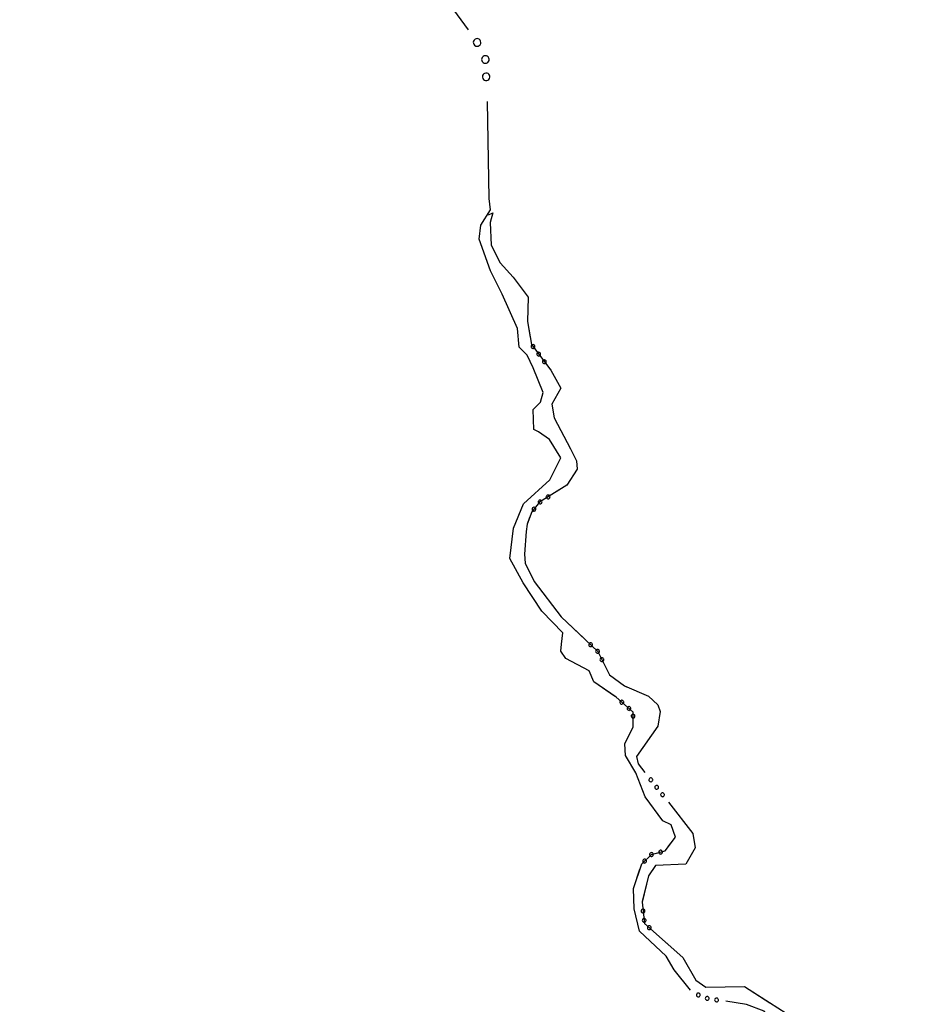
# Model space of a CAD drawing. Header units: feet. Extents: x 30669 to 99318, y 4696 to 26220.
# Tile 81 of 128: x 82402 to 82872, y 19260 to 19779. Entities that reach past the tile are written whole.
import ezdxf

# ---------------------------------------------------------------- set-up
doc = ezdxf.new("R2010")
doc.units = ezdxf.units.FT
doc.header["$LTSCALE"] = 600
doc.header["$MEASUREMENT"] = 0
doc.layers.add('ELIST-H', color=2, linetype='CONTINUOUS')
doc.layers.add('ELTWR', color=2, linetype='CONTINUOUS')

msp = doc.modelspace()

# ---------------------------------------------------------------- hatches: boundary and pattern name
at = {"layer": 'ELIST-H'}
h = msp.add_hatch(color=256, dxfattribs=at)
h.paths.add_polyline_path([(80251.69, 22785.75), (80269.83, 22785.75), (80269.83, 22779.3), (80251.69, 22779.3)])
h.paths.add_polyline_path([(80004.35, 21959.16), (80011.39, 21965.57), (80017.6, 21958.74), (80010.55, 21952.34)])
h.paths.add_polyline_path([(79978.58, 23122.5), (79967.56, 23102.4), (79976.98, 23097.24), (79988, 23117.34)])
h.paths.add_polyline_path([(80152.57, 22986.3), (80150.99, 22970.55), (80160.77, 22969.57), (80162.35, 22985.32)])
h.paths.add_polyline_path([(80133.4, 22941.58), (80131.61, 22921.35), (80142.68, 22920.37), (80144.47, 22940.6)])
h.paths.add_polyline_path([(80136.99, 22967.52), (80135.07, 22945.33), (80144.55, 22944.51), (80146.47, 22966.7)])
h.paths.add_polyline_path([(80343.71, 22815.7), (80443.49, 22817.23), (80443.92, 22789.24), (80438.58, 22789.15), (80438.78, 22776.42), (80421.98, 22776.17), (80421.77, 22790), (80344.12, 22788.81)])
h.paths.add_polyline_path([(80149.1, 22806.33), (80148.58, 22783.96), (80158.24, 22783.74), (80158.75, 22806.1)])
h.paths.add_polyline_path([(80173.04, 22785.28), (80249.18, 22785.83), (80248.96, 22815.77), (80172.82, 22815.22)])
h.paths.add_polyline_path([(79872.22, 22585.53), (79874.91, 22565.09), (79886.8, 22566.65), (79884.11, 22587.09)])
h.paths.add_polyline_path([(79999.85, 22809.37), (80074.19, 22811.46), (80075.1, 22779.15), (80000.76, 22777.06)])
h.paths.add_polyline_path([(79547.31, 23723.37), (79606.42, 23720.38), (79609.22, 23775.66), (79582.42, 23777.01), (79581.56, 23760.02), (79549.25, 23761.65)])
h.paths.add_polyline_path([(79881.69, 23090.5), (79833.89, 23077.06), (79844.53, 23039.24), (79858.71, 23043.23), (79862.7, 23029.05), (79881.61, 23034.36), (79874.93, 23058.11), (79889.64, 23062.24)])
h.paths.add_polyline_path([(79708.45, 22977.29), (79726.38, 22961.92), (79733.55, 22970.29), (79715.62, 22985.65)])
h.paths.add_polyline_path([(79717.24, 22917.41), (79716.98, 22866.32), (79677.38, 22866.53), (79677.5, 22890.22), (79681.85, 22890.2), (79681.99, 22917.59)])
h.paths.add_polyline_path([(79727.43, 22821.08), (79748.13, 22816.81), (79744.54, 22799.41), (79723.84, 22803.68)])
h.paths.add_polyline_path([(79610.58, 22805.69), (79627.48, 22814.52), (79633.7, 22802.6), (79616.8, 22793.77)])
h.paths.add_polyline_path([(79625.64, 22776.71), (79606.43, 22699.89), (79574.68, 22707.83), (79593.89, 22784.65)])
h.paths.add_polyline_path([(79120.34, 22412.78), (79112.91, 22375.1), (79153.58, 22367.08), (79158.21, 22390.59), (79160.9, 22390.06), (79163.7, 22404.23)])
h.paths.add_polyline_path([(79525.24, 21998.81), (79529.08, 21985.15), (79537.8, 21987.6), (79533.96, 22001.26)])
h.paths.add_polyline_path([(79581.49, 22003.97), (79601.55, 22008.02), (79605.67, 21987.63), (79585.61, 21983.57)])
h.paths.add_polyline_path([(79541.59, 21985.83), (79575.22, 21994.83), (79581.14, 21972.71), (79547.51, 21963.71)])
h.paths.add_polyline_path([(79364.85, 22001.55), (79351.11, 21984.31), (79360.65, 21976.7), (79374.4, 21993.94)])
h.paths.add_polyline_path([(79307.24, 22006.89), (79303.57, 21989.31), (79321.56, 21985.55), (79325.23, 22003.14)])
h.paths.add_polyline_path([(79123.8, 21935.59), (79148, 21907.59), (79140.62, 21901.22), (79116.43, 21929.22)])
h.paths.add_polyline_path([(79216.02, 21875.7), (79248.29, 21822.65), (79235.97, 21815.16), (79203.7, 21868.21)])
h.paths.add_polyline_path([(79415.62, 21685.94), (79395.98, 21669.08), (79403.55, 21660.28), (79423.18, 21677.13)])
h.paths.add_polyline_path([(79645.6, 21554.6), (79633.91, 21547), (79639.8, 21537.93), (79651.49, 21545.53)])
h.paths.add_polyline_path([(79585.47, 21527.37), (79566.73, 21520.63), (79572.95, 21503.36), (79591.68, 21510.1)])
h.paths.add_polyline_path([(79561.31, 21507.66), (79555.07, 21461.69), (79528.02, 21465.36), (79534.25, 21511.33)])
h.paths.add_polyline_path([(79591.09, 21443.25), (79612.13, 21409.15), (79593.8, 21397.84), (79572.76, 21431.94)])
h.paths.add_polyline_path([(79617.21, 21401.17), (79638.38, 21369.03), (79622.94, 21358.87), (79601.77, 21391)])
h.paths.add_polyline_path([(79661.34, 21364.38), (79620.83, 21343.13), (79630.34, 21325.01), (79670.84, 21346.26)])
h.paths.add_polyline_path([(79657.66, 21296.01), (79684.2, 21259.26), (79663.32, 21244.18), (79636.78, 21280.93)])
h.paths.add_polyline_path([(79701.83, 21233.27), (79728.67, 21196.26), (79707.28, 21180.74), (79680.43, 21217.75)])
h.paths.add_polyline_path([(79792.66, 21322.29), (79821.93, 21260.91), (79832.06, 21265.75), (79826.89, 21276.59), (79829.86, 21278.01), (79808.61, 21322.57), (79804.22, 21320.48), (79801.37, 21326.44)])
h.paths.add_polyline_path([(79815.06, 21255.92), (79830.55, 21228.65), (79841.75, 21235.01), (79826.26, 21262.28)])
h.paths.add_polyline_path([(79773.57, 21229.29), (79747.28, 21204.67), (79727.62, 21225.66), (79753.91, 21250.29)])
h.paths.add_polyline_path([(79747.06, 21171.17), (79771.64, 21134.54), (79750.99, 21120.68), (79726.41, 21157.3)])
h.paths.add_polyline_path([(79792.13, 21104.03), (79821.27, 21069.71), (79802.05, 21053.38), (79772.9, 21087.7)])
h.paths.add_polyline_path([(79839.58, 21045.73), (79868.3, 21009.7), (79847.79, 20993.35), (79819.07, 21029.37)])
h.paths.add_polyline_path([(79891.52, 20979.95), (79916.44, 20949.78), (79897.98, 20934.54), (79873.06, 20964.71)])
h.paths.add_polyline_path([(79945.16, 20924.64), (79967.65, 20889.81), (79946.81, 20876.36), (79924.32, 20911.18)])
h.paths.add_polyline_path([(80013.09, 20803.17), (80020.43, 20787.55), (80029.87, 20791.98), (80027.45, 20797.13), (80037.47, 20801.84), (80032.68, 20812.03), (80024.69, 20808.28), (80024.56, 20808.56)])
h.paths.add_polyline_path([(79972.05, 20974.14), (80009.82, 20929.33), (79997.84, 20919.23), (79960.08, 20964.05)])
h.paths.add_polyline_path([(80041.87, 20897.19), (80004.05, 20870), (80019.26, 20848.84), (80057.08, 20876.03)])
h.paths.add_polyline_path([(80013.91, 20843.41), (79981.94, 20823.66), (79996.72, 20799.74), (80028.69, 20819.49)])
h.paths.add_polyline_path([(80134.89, 20728.81), (80071.9, 20687.97), (80048.08, 20724.72), (80111.07, 20765.56)])
h.paths.add_polyline_path([(80222.67, 20592.4), (80187.89, 20572.99), (80172.42, 20600.7), (80207.21, 20620.11)])
h.paths.add_polyline_path([(79549.4, 20420.67), (79567.19, 20348.93), (79603.91, 20358.04), (79586.12, 20429.78)])
h.paths.add_polyline_path([(79744.01, 20288.57), (79744.65, 20269.36), (79760.23, 20269.88), (79759.59, 20289.09)])
h.paths.add_polyline_path([(79736.5, 20320.92), (79731.64, 20366.03), (79755.43, 20368.6), (79755.13, 20371.4), (79770.98, 20373.11), (79773.91, 20345.89), (79764, 20344.82), (79766.23, 20324.12)])
h.paths.add_polyline_path([(79918.15, 20440.92), (79836.16, 20440.2), (79836.44, 20409), (79864.79, 20409.25), (79864.86, 20401.62), (79895.92, 20401.89), (79895.86, 20409.6), (79918.42, 20409.8)])
h.paths.add_polyline_path([(79916.57, 20461.45), (79929.33, 20462.43), (79930.18, 20451.33), (79917.42, 20450.35)])
h.paths.add_polyline_path([(79245.4, 20912.44), (79236.48, 20905.06), (79244.02, 20895.94), (79252.94, 20903.33)])
h.paths.add_polyline_path([(79217.44, 20949.36), (79179.59, 20919.11), (79203.54, 20889.14), (79241.39, 20919.4)])
h.paths.add_polyline_path([(78981.13, 20919.76), (78976.05, 20855.19), (79009.47, 20852.56), (79007.81, 20831.46), (79051.42, 20828.02), (79053.59, 20855.57), (79024.55, 20857.85), (79025.93, 20875.34), (79010.41, 20876.56), (79013.61, 20917.2)])
h.paths.add_polyline_path([(78709.36, 21050.12), (78695.58, 21040.69), (78703.45, 21029.19), (78717.24, 21038.62)])
h.paths.add_polyline_path([(78744.28, 21075.13), (78694.98, 21041.2), (78675.55, 21069.43), (78690.56, 21079.76), (78703.02, 21061.66), (78737.31, 21085.26)])
h.paths.add_polyline_path([(78515.49, 20729.66), (78490.14, 20700.09), (78482.37, 20706.75), (78487.24, 20712.42), (78476.78, 20721.39), (78498.04, 20746.18), (78505.81, 20739.52), (78505.04, 20738.63)])
h.paths.add_polyline_path([(78503.97, 20774.26), (78517.54, 20761.08), (78510.15, 20753.47), (78496.58, 20766.66)])
h.paths.add_polyline_path([(78496.42, 20799.91), (78529.41, 20770.08), (78522.51, 20762.45), (78489.52, 20792.28)])
h.paths.add_polyline_path([(78070.69, 20134.03), (78112.17, 20138.89), (78115.57, 20109.89), (78074.09, 20105.03)])
h.paths.add_polyline_path([(80270.41, 20460.25), (80289.57, 20424.88), (80281.91, 20420.73), (80286.24, 20412.74), (80270.31, 20404.11), (80246.82, 20447.46)])
h.paths.add_polyline_path([(80172.57, 20195.6), (80189.91, 20161.28), (80183.33, 20157.96), (80166, 20192.27)])
h.paths.add_polyline_path([(79019.16, 20100.14), (79009.23, 20044.93), (79056.5, 20036.43), (79065.72, 20091.77)], flags=17)
h.paths.add_polyline_path([(78920.79, 20087.75), (78913.3, 20048.46), (78937.97, 20043.76), (78945.46, 20083.04)], flags=17)
h.paths.add_polyline_path([(78654.47, 20038.6), (78694, 20033.16), (78698.91, 20071.93), (78682.6, 20074.17), (78681.53, 20066.36), (78658.72, 20069.5)], flags=17)
h.paths.add_polyline_path([(78667.09, 20153.04), (78661.95, 20127.88), (78675.72, 20125.07), (78680.65, 20150.39)], flags=17)
h.paths.add_polyline_path([(78669.09, 20181.97), (78698.16, 20161.54), (78687.48, 20146.34), (78658.41, 20166.77)], flags=17)
h.paths.add_polyline_path([(78684.69, 20108.58), (78687.45, 20128.24), (78678.35, 20129.51), (78675.59, 20109.86)], flags=17)
h.paths.add_polyline_path([(78722.15, 20136.24), (78719.56, 20113.64), (78742.1, 20111.06), (78744.69, 20133.66)], flags=17)
h.paths.add_polyline_path([(78719.01, 20188.75), (78730.33, 20204.25), (78716.99, 20213.99), (78705.67, 20198.49)], flags=17)
h.paths.add_polyline_path([(78782.17, 20207.41), (78772.65, 20194.68), (78782.54, 20187.29), (78792.06, 20200.02)], flags=17)
h.paths.add_polyline_path([(78784.16, 20187.86), (78775.1, 20175.92), (78785.54, 20168), (78794.54, 20180.19)], flags=17)
h.paths.add_polyline_path([(78742.9, 20096.65), (78740.31, 20074.07), (78714.67, 20077.01), (78715.66, 20085.62), (78716.71, 20085.49), (78718.31, 20099.47)], flags=17)
h.paths.add_polyline_path([(83136.43, 21835.39), (83173.27, 21813.24), (83158.9, 21789.32), (83122.05, 21811.48)])
h.paths.add_polyline_path([(83214.87, 21805.53), (83236.66, 21802.9), (83234.51, 21785.09), (83212.71, 21787.72)])
h.paths.add_polyline_path([(82263.62, 22332.64), (82255.02, 22257.11), (82293.09, 22252.78), (82301.68, 22328.31)])
h.paths.add_polyline_path([(82210.52, 22286.07), (82207.9, 22261.2), (82230.82, 22258.79), (82233.44, 22283.66)])
h.paths.add_polyline_path([(82135.95, 22158.24), (82133.84, 22085.02), (82097.53, 22086.07), (82099.64, 22159.29)])
h.paths.add_polyline_path([(82776.54, 22178.88), (82774.44, 22160.21), (82757.49, 22162.12), (82759.59, 22180.79)])
h.paths.add_polyline_path([(82846.71, 22156.33), (82804.01, 22163.93), (82801.05, 22147.29), (82780.48, 22150.95), (82777.21, 22132.6), (82797.17, 22129.04), (82795.43, 22119.27), (82837.46, 22111.79), (82838.79, 22119.27), (82844.96, 22118.17), (82847.99, 22135.21), (82843.11, 22136.08)])
h.paths.add_polyline_path([(82471.83, 22190.92), (82553.3, 22193.25), (82555.24, 22125.41), (82509.89, 22124.12), (82509.72, 22130.04), (82492.12, 22129.53), (82491.95, 22135.42), (82473.44, 22134.89)])
h.paths.add_polyline_path([(82468.98, 22274.85), (82532.35, 22276.26), (82533.05, 22244.79), (82469.68, 22243.38)])
h.paths.add_polyline_path([(82673.05, 22828.47), (82743.93, 22830.33), (82744.7, 22801.16), (82673.82, 22799.3)])
h.paths.add_polyline_path([(82585.19, 22834.47), (82589.04, 22823.66), (82579.24, 22820.17), (82575.39, 22830.99)])
h.paths.add_polyline_path([(82452.67, 22948.59), (82464.19, 22936.56), (82455.06, 22927.81), (82443.54, 22939.84)])
h.paths.add_polyline_path([(82321.82, 23031.25), (82323.21, 22890.39), (82279.3, 22889.96), (82277.91, 23030.82)])
h.paths.add_polyline_path([(78770.99, 16765.8), (78790.55, 16764.46), (78791.46, 16779.81), (78771.89, 16780.97)])
h.paths.add_polyline_path([(78780.42, 17113.49), (78797.93, 17112.68), (78797.13, 17095.06), (78779.61, 17095.86)])
h.paths.add_polyline_path([(78796.15, 17142.85), (78796.16, 17151.23), (78789.2, 17151.23), (78789.2, 17142.86)])
h.paths.add_polyline_path([(78795.51, 17192.88), (78795.57, 17184.1), (78789.25, 17184.05), (78789.19, 17192.84)])
h.paths.add_polyline_path([(78805.05, 17295.03), (78805.96, 17311.93), (78788.8, 17312.85), (78787.9, 17295.94)])
h.paths.add_polyline_path([(78797.8, 17342.57), (78798.03, 17351.51), (78804.72, 17351.33), (78804.49, 17342.4)])
h.paths.add_polyline_path([(78798.36, 17392.06), (78798.29, 17384.04), (78804.93, 17383.99), (78805, 17392)])
h.paths.add_polyline_path([(78967.41, 17284.83), (78967.38, 17276.46), (78973.44, 17276.44), (78973.48, 17284.8)])
h.paths.add_polyline_path([(78967.33, 17243.95), (78966.69, 17235.24), (78973.8, 17234.72), (78974.35, 17243.44)])
h.paths.add_polyline_path([(78958.43, 17205.37), (78957.64, 17188.58), (78975.08, 17187.76), (78975.49, 17204.57)])
h.paths.add_polyline_path([(78921.84, 17118.24), (78932.33, 17114.64), (78935.16, 17124.98), (78925.31, 17128.36)])
h.paths.add_polyline_path([(79714.93, 18055.83), (79682.76, 18017.8), (79735.11, 17973.51), (79755.3, 17997.77), (79718.22, 18029.13), (79730.01, 18043.07)])
h.paths.add_polyline_path([(80106.15, 16637.87), (80138.47, 16614.45), (80151, 16631.74), (80135.81, 16642.73), (80137.52, 16645.08), (80124.02, 16654.86), (80122.44, 16652.67), (80118.79, 16655.32)])
h.paths.add_polyline_path([(80213.78, 17943.9), (80200.37, 17928.22), (80207.09, 17922.48), (80208.47, 17924.25), (80216.22, 17917.63), (80228.15, 17931.73)])
edge = h.paths.add_edge_path(flags=17)
edge.add_line((78780.23, 20205.87), (78783.49, 20210.08))
edge.add_line((78783.49, 20210.08), (78780.23, 20205.87))
edge.add_line((78780.23, 20205.87), (78770.61, 20213.33))
edge.add_line((78770.61, 20213.33), (78773.87, 20217.54))
edge = h.paths.add_edge_path(flags=17)
edge.add_line((78778.73, 20183.2), (78782.06, 20187.65))
edge.add_line((78782.06, 20187.65), (78778.73, 20183.2))
edge.add_line((78778.73, 20183.2), (78769.69, 20189.97))
edge.add_line((78769.69, 20189.97), (78773.01, 20194.41))
h.paths.add_polyline_path([(78778.73, 20183.2), (78782.06, 20187.65)], flags=16)
edge = h.paths.add_edge_path()
edge.add_line((78784.42, 20168.86), (78780.38, 20163.54))
edge.add_line((78780.38, 20163.54), (78771.52, 20170.26))
edge.add_line((78771.52, 20170.26), (78775.55, 20175.58))
edge.add_line((79062.56, 20072.77), (79071.67, 20071.25))
edge.add_line((79071.67, 20071.25), (79064.68, 20029.29))
edge.add_line((79064.68, 20029.29), (79010.46, 20039.05))
edge.add_line((79010.46, 20039.05), (79011.45, 20044.53))
edge.add_line((78937.12, 20043.92), (78936.97, 20043.14))
edge.add_line((78936.97, 20043.14), (78913.8, 20047.56))
edge.add_line((78913.8, 20047.56), (78913.95, 20048.34))
edge.add_line((78655.01, 20042.52), (78649.2, 20043.32))
edge.add_line((78649.2, 20043.32), (78650.57, 20053.24))
edge.add_line((78650.57, 20053.24), (78656.37, 20052.44))
edge.add_line((78780.12, 20227.41), (78773, 20218.22))
edge.add_line((78773, 20218.22), (78785.92, 20208.2))
edge.add_line((78785.92, 20208.2), (78796.77, 20223.53))
edge.add_line((78796.77, 20223.53), (78791.74, 20227.43))
h.paths.add_polyline_path([(82333.13, 22928.94), (82388.27, 22928.98), (82388.26, 22946.98), (82333.11, 22946.94)], flags=9)
h = msp.add_hatch(color=256, dxfattribs=at)
h.paths.add_polyline_path([(84645.29, 18900.21), (84637.57, 18859.96), (84666.69, 18854.37), (84674.41, 18894.62)])
h.paths.add_polyline_path([(81331.99, 19284.25), (81334.69, 19283.71), (81351.67, 19269.14), (81352.27, 19266.35), (81350.97, 19263.45), (81348.58, 19262.25), (81345.78, 19263.05), (81329.31, 19277.01), (81328.09, 19280.11), (81329.03, 19282.95)])
h.paths.add_polyline_path([(81669.53, 19013.02), (81673.66, 19010.25), (81678.03, 19008.54), (81682.51, 19007.79), (81688.45, 19008.22), (81694.87, 19010.63), (81699.29, 19013.91), (81703.07, 19018.67), (81705.39, 19024.13), (81706.17, 19030.58), (81705.76, 19034.28), (81704.85, 19037.59), (81702.34, 19042.5), (81698.36, 19046.94), (81693.32, 19050.18), (81687.61, 19051.96), (81683.84, 19052.26), (81678.22, 19051.52), (81676.42, 19050.96), (81673.24, 19049.53), (81669.23, 19046.73), (81666.06, 19043.29), (81663.69, 19039.29), (81662.14, 19034.6), (81661.67, 19030.56), (81662.5, 19023.95), (81664.89, 19018.46)], flags=17)
h.paths.add_polyline_path([(81594.03, 19079.13), (81597.13, 19075.39), (81601.13, 19072.27), (81607.08, 19069.7), (81612.44, 19068.9), (81617.81, 19069.39), (81623.44, 19071.38), (81628.88, 19075.25), (81632.44, 19079.64), (81634.84, 19084.85), (81635.88, 19090.72), (81635.4, 19096.47), (81633.25, 19102.39), (81629.55, 19107.51), (81624.47, 19111.5), (81620.82, 19113.19), (81616.65, 19114.26), (81610.25, 19114.37), (81604.87, 19113.02), (81599.56, 19110.12), (81596.63, 19107.55), (81594.04, 19104.31), (81591.32, 19098.61), (81590.26, 19092.2), (81590.89, 19086.35), (81592.84, 19081.15)], flags=17)
h.paths.add_polyline_path([(81467.34, 19286.04), (81470.46, 19283.67), (81474.59, 19281.25), (81479.86, 19279.14), (81484.75, 19277.98), (81490.29, 19277.51), (81497, 19278.1), (81503.17, 19279.81), (81508.8, 19282.52), (81513.67, 19285.98), (81517.95, 19290.27), (81521.78, 19295.82), (81523.87, 19300.24), (81525.5, 19305.56), (81526.32, 19312.04), (81525.94, 19318.71), (81523.81, 19326.55), (81520.02, 19333.63), (81516.52, 19337.95), (81511.5, 19342.34), (81505.31, 19345.93), (81499.32, 19348.02), (81492.9, 19349.04), (81486.04, 19348.83), (81478.08, 19346.88), (81471.23, 19343.47), (81466.75, 19340.07), (81463.21, 19336.44), (81459.8, 19331.66), (81457.13, 19326.18), (81455.41, 19320.24), (81454.74, 19313.07), (81455.27, 19307.15), (81457.45, 19299.62), (81460.65, 19293.6), (81464.12, 19289.15)], flags=17)
h.paths.add_polyline_path([(81387.42, 19422.33), (81389.62, 19424.35), (81392.61, 19426.16), (81396.08, 19427.33), (81399.56, 19427.69), (81404.12, 19427.01), (81407.5, 19425.56), (81410.54, 19423.32), (81412.88, 19420.6), (81414.71, 19417.04), (81415.66, 19412.53), (81415.27, 19407.81), (81413.13, 19402.72), (81409.61, 19398.81), (81406.1, 19396.67), (81401.68, 19395.4), (81397.08, 19395.43), (81391.75, 19397.21), (81387.72, 19400.29), (81385.22, 19403.73), (81383.8, 19407.28), (81383.26, 19411.79), (81383.59, 19414.76), (81384.19, 19416.89), (81386.3, 19420.93)])
h.paths.add_polyline_path([(81788.51, 18871.37), (81833.95, 18925.52), (81856.98, 18906.19), (81851.71, 18899.91), (81909.16, 18851.69), (81894.44, 18834.15), (81903.05, 18826.92), (81892.16, 18813.94), (81884.17, 18820.64), (81869.47, 18803.12), (81830.78, 18835.58), (81824.88, 18828.54), (81819.63, 18832.95), (81825.69, 18840.17)], flags=17)
h.paths.add_polyline_path([(81816.8, 18740.46), (81820.34, 18741.88), (81824.95, 18744.79), (81829.49, 18749.44), (81832.71, 18755.1), (81834.37, 18761.13), (81834.54, 18767.07), (81833.13, 18773.44), (81830.48, 18778.79), (81826.76, 18783.27), (81819.62, 18788.1), (81811.95, 18790.21), (81804.68, 18789.98), (81797.11, 18787.38), (81792.38, 18784.15), (81788.54, 18780.01), (81785.94, 18775.64), (81784.38, 18771.32), (81783.54, 18765.09), (81784.13, 18759.34), (81786.45, 18752.97), (81790.07, 18747.76), (81794.42, 18743.9), (81801.06, 18740.57), (81806.11, 18739.44), (81811.69, 18739.4)], flags=17)
h.paths.add_polyline_path([(81737.96, 18857.92), (81766.46, 18834.09), (81726.52, 18786.32), (81740.23, 18774.86), (81743.97, 18779.33), (81755.63, 18769.57), (81736.85, 18747.12), (81715.14, 18765.27), (81701.56, 18749.03), (81705.73, 18745.55), (81709.21, 18749.71), (81714.35, 18745.42), (81711.08, 18741.51), (81723.94, 18730.75), (81704.19, 18707.12), (81681.82, 18725.82), (81688.14, 18733.37), (81655.21, 18760.89), (81642.27, 18745.41), (81635.22, 18751.3), (81641.09, 18758.32), (81630.15, 18767.46), (81673.47, 18819.28), (81692.42, 18803.45)], flags=17)
h.paths.add_polyline_path([(81603.92, 18730.61), (81669.3, 18619.79), (81678.1, 18624.97), (81686.97, 18609.94), (81692.08, 18612.95), (81698.52, 18602.04), (81652.19, 18574.71), (81643.85, 18588.84), (81642.21, 18587.87), (81569.83, 18710.49)], flags=17)
h.paths.add_polyline_path([(81721.97, 18668.63), (81748.33, 18699.14), (81760.39, 18688.72), (81753.67, 18680.94), (81835, 18610.66), (81815.35, 18587.92)], flags=17)
h.paths.add_polyline_path([(81853.69, 18457.52), (81897.79, 18508.49), (81873.48, 18529.52), (81847.54, 18499.54), (81837.55, 18508.18), (81844.74, 18516.49), (81836.59, 18523.53), (81851.3, 18540.53), (81844.67, 18546.26), (81840.73, 18541.7), (81835.03, 18546.63), (81838.2, 18550.3), (81832.83, 18554.96), (81829.3, 18550.88), (81816.21, 18562.21), (81791.1, 18533.2), (81797.56, 18527.6), (81793.96, 18523.45), (81781.95, 18533.84), (81767.91, 18517.61), (81779.66, 18507.45), (81777.95, 18505.47), (81794.28, 18491.34), (81777.34, 18471.76), (81802.32, 18450.14), (81819.23, 18469.68), (81839.99, 18451.72), (81848.72, 18461.82)], flags=16)
h.paths.add_polyline_path([(81972.14, 18465.73), (81956.39, 18447.55), (81982.19, 18425.19), (81869.96, 18295.66), (81860.52, 18303.84), (81845.62, 18286.65), (81857.03, 18276.76), (81855.12, 18274.56), (81879.89, 18253.09), (81876.71, 18249.42), (81883.51, 18243.52), (81887.17, 18247.74), (81888.54, 18246.56), (81905.04, 18265.6), (81911.05, 18260.39), (81916.75, 18266.97), (81909.8, 18272.99), (81925.24, 18290.81), (81927.89, 18288.51), (81932.65, 18294), (81930, 18296.3), (81938.14, 18305.69), (81940.72, 18303.45), (81945.27, 18308.7), (81942.25, 18311.32), (82026.78, 18408.77), (82028.29, 18407.46), (82032.94, 18412.82), (82029.94, 18415.42), (82069.16, 18460.62), (82055.13, 18472.78), (82058.27, 18476.39), (82053.25, 18480.74), (82050.54, 18477.61), (82036.72, 18489.6), (81997.41, 18444.31), (81986.54, 18453.74), (81988.97, 18456.53), (81983.96, 18460.88), (81981.28, 18457.8)])
h.paths.add_polyline_path([(81974.87, 18540.32), (81808.29, 18347.92), (81824.11, 18334.21), (81822.12, 18331.91), (81826.77, 18327.88), (81828.03, 18329.33), (81842.83, 18316.51), (82010.44, 18509.92), (81993.89, 18524.27), (81996.8, 18527.63), (81991.78, 18531.98), (81988.66, 18528.37)], flags=17)
h.paths.add_polyline_path([(81938.62, 19144.16), (82071.27, 19032.6), (82048.87, 19005.97), (82059.21, 18997.28), (82048.69, 18984.77), (82044.34, 18988.42), (82039.81, 18983.04), (82043.86, 18979.64), (82032.88, 18966.59), (82029.26, 18969.64), (82025.95, 18965.71), (82041.8, 18952.36), (82034.83, 18944.07), (82030.15, 18948.01), (82015.24, 18930.29), (81997.26, 18945.41), (81976.73, 18921.01), (81862.79, 19016.89), (81877.1, 19033.9), (81881.85, 19029.91), (81886.37, 19035.28), (81879.32, 19041.22), (81886.77, 19050.08), (81898.17, 19040.49), (81906.29, 19050.13), (82001.42, 18970.06), (82027.22, 19000.71), (81913.69, 19096.26), (81922.11, 19106.26), (81910.53, 19116.01), (81917.11, 19123.83), (81923.92, 19118.09), (81928.83, 19123.93), (81924.59, 19127.5)], flags=17)
h.paths.add_polyline_path([(82063.65, 19268.57), (82195.92, 19157.54), (82173.45, 19130.77), (82184.01, 19121.91), (82173.49, 19109.37), (82169.25, 19112.93), (82164.43, 19107.18), (82168.59, 19103.69), (82157.62, 19090.63), (82153.98, 19093.69), (82151.81, 19091.09), (82167.54, 19077.85), (82160.76, 19069.79), (82155.75, 19074.01), (82139.73, 19054.96), (82121.58, 19070.19), (82101.31, 19046.03), (81968.03, 19157.87), (81982.52, 19175.14), (81987.89, 19170.64), (81992.4, 19176.01), (81984.26, 19182.84), (81990.81, 19190.64), (82003.43, 19180.04), (82012.53, 19190.88), (82125.75, 19095.84), (82150.72, 19125.59), (82037.71, 19220.45), (82046.65, 19231.1), (82034.71, 19241.12), (82041.6, 19249.33), (82048.79, 19243.29), (82053.38, 19248.75), (82049.64, 19251.89)])
h.paths.add_polyline_path([(82038.46, 18672.63), (82118.83, 18768.95), (82110.28, 18776.08), (82118.68, 18786.14), (82109, 18794.22), (82117.49, 18804.41), (82027.22, 18879.72), (82018.49, 18869.26), (82009.96, 18876.37), (82000.7, 18865.27), (81993.41, 18871.35), (81922.42, 18786.28), (81934.03, 18776.59), (81930.73, 18772.65), (81956.5, 18751.15), (82014.43, 18820.57), (82045.62, 18794.54), (82042.63, 18790.97), (82048.91, 18785.73), (82051.75, 18789.14), (82059.95, 18782.3), (81992.48, 18701.44), (82019.57, 18678.83), (82024.27, 18684.47)], flags=17)
h.paths.add_polyline_path([(81977.82, 18218.75), (82038.54, 18287.39), (82092.85, 18239.34), (82032.13, 18170.71)])
h.paths.add_polyline_path([(85134.97, 19111.75), (85131.96, 19101.49), (85147.99, 19096.78), (85151, 19107.05)])
h.paths.add_polyline_path([(85149.53, 19146.59), (85160.79, 19141.32), (85155.48, 19129.96), (85144.22, 19135.23)])
h.paths.add_polyline_path([(85120.82, 19147.17), (85115.09, 19127.36), (85130.47, 19122.91), (85136.2, 19142.71)])
h.paths.add_polyline_path([(84790.98, 18868.15), (84779.65, 18826.9), (84812.48, 18817.89), (84823.8, 18859.14)])
h.paths.add_polyline_path([(84446.1, 19015.38), (84453.3, 19041.71), (84532.29, 19020.12), (84525.09, 18993.79)])
h.paths.add_polyline_path([(83665.82, 19476.65), (83676.88, 19455.29), (83655.78, 19444.36), (83644.72, 19465.72)])
h.paths.add_polyline_path([(83693.66, 19514.03), (83714.99, 19475.18), (83695.33, 19464.39), (83674, 19503.24)])
h.paths.add_polyline_path([(81964.87, 19456.9), (81977.51, 19471.45), (81989.83, 19460.74), (81977.18, 19446.19)])
h.paths.add_polyline_path([(81899.9, 19157.63), (81715.19, 19312.29), (81818.86, 19436.11), (81975.7, 19304.78), (81924.34, 19243.44), (81952.21, 19220.11)])
h.paths.add_polyline_path([(81622.9, 18774.11), (81627.95, 18780.98), (81633.65, 18776.78), (81628.59, 18769.92)], flags=17)
h.paths.add_polyline_path([(81775.15, 19094.85), (81789.48, 19104.54), (81796.75, 19093.79), (81782.42, 19084.1)], flags=17)
h.paths.add_polyline_path([(81776.66, 19076.54), (81799.51, 19091.57), (81810.52, 19074.82), (81787.67, 19059.8)], flags=17)
h.paths.add_polyline_path([(82142.06, 18905.04), (82239.99, 19021.8), (82356.02, 18924.49), (82258.1, 18807.72)])
h.paths.add_polyline_path([(82287.32, 19185.72), (82393.09, 19097.23), (82438.75, 19151.8), (82462.38, 19132.03), (82410.12, 19069.56), (82487.45, 19004.86), (82466.94, 18980.35), (82374.88, 19057.36), (82373.93, 19056.21), (82366.4, 19062.5), (82368.3, 19064.77), (82261.14, 19154.41)])
h.paths.add_polyline_path([(82274.93, 19507.74), (82310.56, 19478.19), (82285.24, 19447.65), (82249.6, 19477.2)])
h.paths.add_polyline_path([(82055.32, 19446.44), (82079.25, 19426.94), (82064.03, 19408.27), (82040.11, 19427.77)])
h.paths.add_polyline_path([(82176.55, 19325.19), (82284.07, 19234.15), (82241.45, 19183.81), (82143.31, 19266.9), (82174.7, 19303.96), (82165.31, 19311.91)])
h.paths.add_polyline_path([(81778.87, 18953.91), (81789.94, 18944.82), (81782.35, 18935.58), (81771.28, 18944.67)], flags=17)
h.paths.add_polyline_path([(81905.32, 18160.78), (81921.18, 18160.88), (81935.27, 18153.36), (81944.14, 18139.74), (81944.27, 18123.56), (81935.95, 18109.62), (81921.84, 18101.38), (81907.35, 18101.26), (81893.77, 18107.61), (81884.7, 18120.99), (81884.56, 18137.59), (81891.48, 18151.89)])
h.paths.add_polyline_path([(82249.74, 18083.79), (82248.42, 18099.44), (82258.86, 18100.31), (82260.17, 18084.66)])
h.paths.add_polyline_path([(83739.06, 18248.23), (83644.28, 18116.85), (83565.02, 18174.03), (83602.82, 18226.43), (83617.93, 18215.52), (83674.91, 18294.51)])
h.paths.add_polyline_path([(86041.94, 18856.54), (85981.06, 18859.14), (85981.89, 18878.4), (86042.77, 18875.79)])
h.paths.add_polyline_path([(81111.75, 18109.05), (81105.13, 18102.59), (81097.59, 18110.31), (81104.21, 18116.77)])
h.paths.add_polyline_path([(81601.94, 19009.11), (81605.19, 19006.35), (81627.92, 19033.23), (81624.67, 19035.99)], flags=17)
h.paths.add_polyline_path([(81402.49, 19234.93), (81407.21, 19230.91), (81438.21, 19267.39), (81433.49, 19271.4)], flags=17)
edge = h.paths.add_edge_path()
edge.add_line((81328.55, 19354.4), (81332.7, 19350.68))
edge.add_line((81332.7, 19350.68), (81361.21, 19382.45))
edge.add_line((81328.55, 19354.4), (81357.07, 19386.18))
edge.add_line((82119.69, 18412.47), (82125.52, 18419.5))
edge.add_line((82125.52, 18419.5), (82128.33, 18417.71))
edge.add_line((82128.33, 18417.71), (82132.65, 18409.44))
edge.add_line((82132.65, 18409.44), (82130.29, 18406.69))
edge.add_line((82130.29, 18406.69), (82122.23, 18409.87))
edge.add_line((82122.23, 18409.87), (82119.26, 18412.21))
edge.add_line((82078.9, 18986.63), (82085.55, 18994.61))
edge.add_line((82085.55, 18994.61), (82092.75, 18988.02))
edge.add_line((82092.75, 18988.02), (82085.35, 18979.64))
edge.add_line((82049.25, 19420.32), (82045.08, 19415.41))
edge.add_line((82045.08, 19415.41), (82050.47, 19410.57))
edge.add_line((82050.47, 19410.57), (82054.86, 19415.75))
edge.add_line((81983.95, 18460.88), (81988.44, 18466.2))
edge.add_line((81988.44, 18466.2), (81994.84, 18461.33))
edge.add_line((81994.84, 18461.33), (81987.78, 18452.64))
edge.add_line((81920.57, 18253.11), (81924.71, 18258.9))
edge.add_line((81942.07, 18305.02), (81943.71, 18303.82))
edge.add_line((81943.71, 18303.82), (81941.45, 18301.19))
edge.add_line((81941.45, 18301.19), (81952.01, 18291.72))
edge.add_line((81952.01, 18291.72), (81957.96, 18298.66))
edge.add_line((81957.96, 18298.66), (81947.62, 18308.14))
edge.add_line((81947.62, 18308.14), (81945.66, 18306.09))
edge.add_line((81945.66, 18306.09), (81944.13, 18307.4))
edge.add_line((81916.03, 18266.14), (81924.71, 18258.9))
edge.add_line((81911.59, 18261.02), (81920.57, 18253.11))
edge.add_line((81870.82, 18477.31), (81875.64, 18472.98))
edge.add_line((81875.64, 18472.98), (81880.66, 18478.84))
edge.add_line((81880.66, 18478.84), (81875.98, 18483.27))
edge.add_line((81802.32, 18450.14), (81805.55, 18445.92))
edge.add_line((81805.55, 18445.92), (81811.08, 18452.38))
edge.add_line((81811.08, 18452.38), (81807.37, 18455.98))

# ---------------------------------------------------------------- linework, layer by layer
at = {"layer": 'ELTWR', "elevation": -54.68}
for points in [[(82638.53, 19773.27), (82623.57, 19793.85), (82618.22, 19803.56), (82606.56, 19815.21), (82597.64, 19827.36), (82589.62, 19844.55), (82575.92, 19859.38), (82581.74, 19870.56), (82594.36, 19880.77), (82603.1, 19885.63), (82608.93, 19894.38), (82602.12, 19902.63), (82598.72, 19903.11), (82595.31, 19911.85), (82596.52, 19921.81), (82603.8, 19930.56), (82612.05, 19935.91)], [(82641.26, 19765.69), (82641.74, 19765.08), (82642.37, 19764.71), (82642.95, 19764.59), (82643.61, 19764.67), (82644.19, 19764.94), (82644.66, 19765.39), (82644.95, 19765.96), (82645.05, 19766.62), (82644.94, 19767.25), (82644.61, 19767.84), (82644.16, 19768.25), (82643.69, 19768.49), (82643.08, 19768.59), (82642.54, 19768.53), (82642.02, 19768.3), (82641.48, 19767.82), (82641.17, 19767.27), (82641.06, 19766.77), (82641.08, 19766.24), (82641.26, 19765.69)], [(82645.7, 19756.59), (82646.21, 19756.01), (82646.86, 19755.69), (82647.45, 19755.6), (82648.1, 19755.72), (82648.66, 19756.03), (82649.1, 19756.51), (82649.36, 19757.09), (82649.42, 19757.76), (82649.27, 19758.38), (82648.9, 19758.95), (82648.43, 19759.33), (82647.94, 19759.54), (82647.33, 19759.6), (82646.8, 19759.5), (82646.28, 19759.24), (82645.77, 19758.73), (82645.51, 19758.17), (82645.43, 19757.65), (82645.48, 19757.13), (82645.7, 19756.59)], [(82645.96, 19749.12), (82645.87, 19748.36), (82646.05, 19747.65), (82646.38, 19747.15), (82646.9, 19746.74), (82647.51, 19746.53), (82648.16, 19746.52), (82648.76, 19746.71), (82649.3, 19747.11), (82649.67, 19747.63), (82649.85, 19748.28), (82649.83, 19748.89), (82649.65, 19749.39), (82649.3, 19749.89), (82648.87, 19750.23), (82648.34, 19750.44), (82647.62, 19750.48), (82647.02, 19750.31), (82646.58, 19750.03), (82646.22, 19749.64), (82645.96, 19749.12)], [(82687.61, 19449.57), (82688.28, 19455.43), (82677.24, 19466.98), (82667.4, 19481.86), (82660.39, 19494.72), (82662.29, 19510.72), (82667.58, 19523.4), (82681.45, 19536.18), (82687.26, 19547.79), (82681.17, 19557.37), (82675.51, 19561.4), (82673.06, 19562.67), (82672.59, 19573.24), (82676.44, 19576.99), (82677.94, 19582.13), (82672.71, 19595.13), (82669.52, 19601.8), (82665.19, 19605.94), (82664.42, 19615.93), (82656.24, 19633.95), (82650.05, 19646.31), (82644.2, 19662.95), (82645.1, 19670.27), (82650.05, 19678.46), (82649.37, 19684.44), (82648.51, 19735.51)], [(82649.03, 19675.82), (82651.35, 19676.82), (82650.01, 19671.65), (82650.47, 19659.85), (82655.31, 19650.51), (82662.03, 19642.87), (82669.98, 19632.32), (82669.62, 19619.56), (82671.12, 19611.04)], [(82649.03, 19675.82), (82651.35, 19676.82), (82650.01, 19671.65), (82650.47, 19659.85), (82655.31, 19650.51), (82662.03, 19642.87), (82669.98, 19632.32), (82669.62, 19619.56), (82671.78, 19607.34), (82681.96, 19593.82), (82687.15, 19584.39), (82682.43, 19576), (82683.65, 19568.72), (82692.37, 19552.53), (82695.42, 19546.18), (82695.76, 19541.74), (82690.38, 19533.29), (82675.99, 19524.26), (82671.91, 19519.26), (82669.4, 19512.71), (82669.02, 19508.89), (82668.04, 19496.87), (82668.39, 19492.2), (82673.15, 19482.52), (82687.41, 19463.85), (82706.66, 19445.67), (82712.85, 19433.3), (82720.77, 19427.54), (82721.9, 19427.06)], [(82673.29, 19606.99), (82672.99, 19607.23), (82672.64, 19607.34), (82672.34, 19607.33), (82672.03, 19607.22), (82671.78, 19607.02), (82671.61, 19606.74), (82671.53, 19606.43), (82671.55, 19606.1), (82671.68, 19605.81), (82671.91, 19605.56), (82672.17, 19605.41), (82672.43, 19605.35), (82672.74, 19605.37), (82672.99, 19605.46), (82673.23, 19605.63), (82673.43, 19605.93), (82673.52, 19606.23), (82673.51, 19606.49), (82673.44, 19606.74), (82673.29, 19606.99)], [(82676.3, 19603), (82676, 19603.24), (82675.65, 19603.35), (82675.35, 19603.34), (82675.04, 19603.22), (82674.79, 19603.02), (82674.62, 19602.75), (82674.54, 19602.44), (82674.56, 19602.11), (82674.69, 19601.82), (82674.92, 19601.56), (82675.18, 19601.42), (82675.44, 19601.36), (82675.75, 19601.38), (82676, 19601.47), (82676.24, 19601.64), (82676.44, 19601.93), (82676.53, 19602.24), (82676.52, 19602.49), (82676.45, 19602.75), (82676.3, 19603)], [(82679.31, 19599), (82679.01, 19599.24), (82678.66, 19599.35), (82678.36, 19599.34), (82678.05, 19599.23), (82677.8, 19599.03), (82677.63, 19598.76), (82677.55, 19598.45), (82677.57, 19598.11), (82677.7, 19597.82), (82677.93, 19597.57), (82678.19, 19597.42), (82678.45, 19597.36), (82678.76, 19597.38), (82679.01, 19597.48), (82679.24, 19597.65), (82679.45, 19597.94), (82679.54, 19598.24), (82679.53, 19598.5), (82679.46, 19598.76), (82679.31, 19599)], [(82681.55, 19594.37), (82681.96, 19593.82), (82687.15, 19584.39), (82682.43, 19576), (82683.65, 19568.72), (82692.37, 19552.53), (82695.42, 19546.18), (82695.76, 19541.74), (82690.38, 19533.29), (82684.75, 19529.76)], [(82676.86, 19523.63), (82677.12, 19523.9), (82677.26, 19524.24), (82677.28, 19524.54), (82677.19, 19524.86), (82677.01, 19525.13), (82676.75, 19525.32), (82676.45, 19525.43), (82676.12, 19525.43), (82675.82, 19525.33), (82675.55, 19525.12), (82675.38, 19524.87), (82675.29, 19524.62), (82675.29, 19524.31), (82675.36, 19524.05), (82675.51, 19523.81), (82675.79, 19523.57), (82676.08, 19523.46), (82676.34, 19523.44), (82676.6, 19523.49), (82676.86, 19523.63)], [(82681.09, 19526.28), (82681.36, 19526.56), (82681.49, 19526.9), (82681.51, 19527.2), (82681.42, 19527.52), (82681.25, 19527.78), (82680.99, 19527.98), (82680.69, 19528.09), (82680.35, 19528.09), (82680.05, 19527.99), (82679.78, 19527.78), (82679.61, 19527.53), (82679.53, 19527.28), (82679.52, 19526.97), (82679.59, 19526.71), (82679.74, 19526.46), (82680.02, 19526.23), (82680.31, 19526.12), (82680.57, 19526.1), (82680.83, 19526.15), (82681.09, 19526.28)], [(82673.85, 19520.06), (82674.01, 19520.41), (82674.04, 19520.78), (82673.96, 19521.06), (82673.77, 19521.34), (82673.52, 19521.53), (82673.21, 19521.64), (82672.89, 19521.64), (82672.57, 19521.54), (82672.32, 19521.34), (82672.13, 19521.06), (82672.05, 19520.77), (82672.06, 19520.5), (82672.15, 19520.21), (82672.3, 19519.99), (82672.52, 19519.8), (82672.85, 19519.67), (82673.17, 19519.66), (82673.42, 19519.73), (82673.65, 19519.85), (82673.85, 19520.06)], [(82670.76, 19516.27), (82669.4, 19512.71), (82669.02, 19508.89), (82668.04, 19496.87), (82668.39, 19492.2), (82673.15, 19482.52), (82687.41, 19463.85), (82699.28, 19452.64)], [(82715.53, 19422.14), (82704.53, 19429.65), (82702.2, 19435.39), (82689.86, 19442.04), (82687.23, 19445.75), (82687.61, 19449.57)], [(82755.59, 19267.21), (82747.04, 19277.83), (82742.69, 19285.09), (82728.63, 19298.2), (82725.94, 19310.05), (82725.45, 19320.84), (82729.83, 19333.68), (82734.92, 19338.64), (82742.14, 19340.54), (82747.61, 19347.87), (82745.45, 19354.3), (82741.04, 19356.42), (82731.71, 19368.99), (82726.72, 19381.78), (82721.23, 19390.85), (82720.97, 19397.08), (82725.32, 19406.01), (82725.29, 19413.71), (82716.43, 19421.52), (82704.53, 19429.65), (82702.2, 19435.39), (82689.86, 19442.04), (82687.23, 19445.75), (82687.61, 19449.57)], [(82703.56, 19449.97), (82703.23, 19450.16), (82702.87, 19450.2), (82702.57, 19450.15), (82702.28, 19449.98), (82702.07, 19449.74), (82701.94, 19449.44), (82701.92, 19449.13), (82702, 19448.8), (82702.17, 19448.54), (82702.44, 19448.33), (82702.73, 19448.22), (82702.99, 19448.21), (82703.29, 19448.28), (82703.53, 19448.41), (82703.73, 19448.62), (82703.88, 19448.95), (82703.91, 19449.26), (82703.87, 19449.51), (82703.75, 19449.75), (82703.56, 19449.97)], [(82707.2, 19446.54), (82706.86, 19446.72), (82706.5, 19446.77), (82706.21, 19446.71), (82705.92, 19446.55), (82705.71, 19446.31), (82705.58, 19446.01), (82705.55, 19445.69), (82705.64, 19445.37), (82705.81, 19445.1), (82706.08, 19444.89), (82706.36, 19444.79), (82706.63, 19444.78), (82706.93, 19444.85), (82707.16, 19444.98), (82707.36, 19445.19), (82707.52, 19445.51), (82707.55, 19445.82), (82707.5, 19446.08), (82707.39, 19446.32), (82707.2, 19446.54)], [(82709.7, 19441.83), (82709.45, 19442.12), (82709.13, 19442.29), (82708.83, 19442.33), (82708.51, 19442.28), (82708.22, 19442.13), (82708, 19441.89), (82707.87, 19441.6), (82707.83, 19441.27), (82707.9, 19440.96), (82708.08, 19440.67), (82708.32, 19440.48), (82708.56, 19440.37), (82708.87, 19440.33), (82709.13, 19440.38), (82709.39, 19440.51), (82709.65, 19440.76), (82709.79, 19441.04), (82709.83, 19441.3), (82709.81, 19441.56), (82709.7, 19441.83)], [(82711.07, 19436.86), (82712.85, 19433.3), (82720.77, 19427.54), (82733.35, 19422.14), (82738.28, 19417.49), (82739.66, 19414.03), (82738.36, 19406.22), (82727.18, 19390.3), (82728.04, 19386.46), (82731.57, 19381.95)], [(82718.74, 19418.15), (82719.08, 19417.98), (82719.44, 19417.94), (82719.73, 19418.01), (82720.01, 19418.18), (82720.22, 19418.43), (82720.34, 19418.73), (82720.35, 19419.05), (82720.26, 19419.37), (82720.08, 19419.63), (82719.8, 19419.83), (82719.51, 19419.93), (82719.25, 19419.93), (82718.95, 19419.85), (82718.72, 19419.71), (82718.53, 19419.5), (82718.38, 19419.17), (82718.36, 19418.85), (82718.42, 19418.6), (82718.54, 19418.37), (82718.74, 19418.15)], [(82722.49, 19414.85), (82722.83, 19414.67), (82723.19, 19414.63), (82723.48, 19414.7), (82723.76, 19414.88), (82723.97, 19415.12), (82724.09, 19415.43), (82724.1, 19415.74), (82724.01, 19416.07), (82723.83, 19416.33), (82723.55, 19416.53), (82723.26, 19416.62), (82723, 19416.62), (82722.7, 19416.55), (82722.47, 19416.4), (82722.28, 19416.19), (82722.13, 19415.86), (82722.11, 19415.55), (82722.17, 19415.29), (82722.29, 19415.06), (82722.49, 19414.85)], [(82724.3, 19411.56), (82724.39, 19411.18), (82724.61, 19410.89), (82724.85, 19410.72), (82725.17, 19410.62), (82725.49, 19410.63), (82725.79, 19410.75), (82726.04, 19410.95), (82726.22, 19411.23), (82726.29, 19411.54), (82726.26, 19411.88), (82726.14, 19412.16), (82725.96, 19412.36), (82725.71, 19412.52), (82725.45, 19412.6), (82725.16, 19412.61), (82724.82, 19412.49), (82724.57, 19412.3), (82724.42, 19412.09), (82724.32, 19411.85), (82724.3, 19411.56)], [(82743.68, 19342.6), (82747.61, 19347.87), (82745.45, 19354.3), (82741.04, 19356.42), (82731.71, 19368.99), (82726.72, 19381.78), (82721.23, 19390.85), (82720.97, 19397.08), (82725.32, 19406.01), (82725.31, 19406.61)], [(82735.4, 19378.67), (82735.1, 19378.9), (82734.75, 19379.01), (82734.45, 19378.99), (82734.14, 19378.87), (82733.89, 19378.67), (82733.72, 19378.39), (82733.65, 19378.08), (82733.68, 19377.75), (82733.81, 19377.46), (82734.05, 19377.21), (82734.31, 19377.07), (82734.57, 19377.01), (82734.88, 19377.04), (82735.13, 19377.14), (82735.36, 19377.31), (82735.56, 19377.61), (82735.64, 19377.91), (82735.63, 19378.17), (82735.56, 19378.42), (82735.4, 19378.67)], [(82738.48, 19374.73), (82738.18, 19374.97), (82737.83, 19375.07), (82737.53, 19375.05), (82737.22, 19374.93), (82736.98, 19374.73), (82736.8, 19374.45), (82736.73, 19374.14), (82736.76, 19373.81), (82736.9, 19373.52), (82737.13, 19373.27), (82737.4, 19373.13), (82737.66, 19373.08), (82737.96, 19373.1), (82738.21, 19373.2), (82738.44, 19373.37), (82738.65, 19373.67), (82738.72, 19373.98), (82738.72, 19374.23), (82738.64, 19374.49), (82738.48, 19374.73)], [(82741.57, 19370.79), (82741.26, 19371.03), (82740.91, 19371.13), (82740.61, 19371.12), (82740.3, 19371), (82740.06, 19370.79), (82739.89, 19370.52), (82739.81, 19370.21), (82739.85, 19369.87), (82739.98, 19369.58), (82740.21, 19369.34), (82740.48, 19369.19), (82740.74, 19369.14), (82741.04, 19369.16), (82741.3, 19369.26), (82741.53, 19369.44), (82741.73, 19369.74), (82741.81, 19370.04), (82741.8, 19370.3), (82741.72, 19370.55), (82741.57, 19370.79)], [(82743.89, 19366.2), (82756.73, 19349.8), (82758.09, 19342.2), (82753.05, 19333.66), (82737.03, 19332.89), (82733.43, 19327.48), (82730.02, 19313.6), (82731.33, 19302.31), (82751.45, 19284.42), (82758.39, 19272.45), (82763.7, 19268.72), (82784.1, 19269.05), (82806.05, 19254.99)], [(82743.89, 19366.2), (82756.73, 19349.8), (82758.09, 19342.2), (82753.05, 19333.66), (82737.03, 19332.89), (82733.43, 19327.48), (82730.09, 19313.88)], [(82734.66, 19339.61), (82734.32, 19339.42), (82734.09, 19339.14), (82733.99, 19338.86), (82733.97, 19338.53), (82734.06, 19338.23), (82734.25, 19337.96), (82734.51, 19337.77), (82734.82, 19337.67), (82735.14, 19337.67), (82735.46, 19337.79), (82735.7, 19337.98), (82735.85, 19338.19), (82735.95, 19338.48), (82735.96, 19338.75), (82735.89, 19339.03), (82735.7, 19339.34), (82735.45, 19339.53), (82735.21, 19339.63), (82734.95, 19339.66), (82734.66, 19339.61)], [(82739.5, 19340.88), (82739.16, 19340.69), (82738.93, 19340.41), (82738.82, 19340.13), (82738.81, 19339.8), (82738.9, 19339.49), (82739.09, 19339.22), (82739.34, 19339.04), (82739.66, 19338.93), (82739.98, 19338.94), (82740.3, 19339.05), (82740.54, 19339.24), (82740.69, 19339.46), (82740.79, 19339.75), (82740.8, 19340.02), (82740.73, 19340.3), (82740.53, 19340.6), (82740.29, 19340.8), (82740.05, 19340.89), (82739.79, 19340.92), (82739.5, 19340.88)], [(82730.64, 19335.86), (82730.44, 19335.54), (82730.38, 19335.18), (82730.42, 19334.88), (82730.57, 19334.59), (82730.8, 19334.36), (82731.1, 19334.23), (82731.41, 19334.19), (82731.74, 19334.26), (82732.01, 19334.42), (82732.23, 19334.67), (82732.35, 19334.96), (82732.37, 19335.22), (82732.32, 19335.52), (82732.19, 19335.76), (82731.99, 19335.97), (82731.67, 19336.14), (82731.36, 19336.19), (82731.11, 19336.15), (82730.87, 19336.05), (82730.64, 19335.86)], [(82755.6, 19267.21), (82747.04, 19277.83), (82742.69, 19285.09), (82728.63, 19298.2), (82725.94, 19310.05), (82725.45, 19320.84), (82728.91, 19330.99)], [(82731.55, 19309.09), (82731.41, 19309.45), (82731.17, 19309.72), (82730.9, 19309.86), (82730.58, 19309.92), (82730.26, 19309.88), (82729.97, 19309.73), (82729.75, 19309.5), (82729.6, 19309.2), (82729.56, 19308.88), (82729.63, 19308.55), (82729.79, 19308.29), (82729.98, 19308.11), (82730.25, 19307.97), (82730.52, 19307.92), (82730.81, 19307.95), (82731.14, 19308.1), (82731.36, 19308.32), (82731.49, 19308.54), (82731.55, 19308.8), (82731.55, 19309.09)], [(82732.12, 19304.12), (82731.99, 19304.48), (82731.74, 19304.75), (82731.48, 19304.89), (82731.15, 19304.95), (82730.84, 19304.91), (82730.55, 19304.76), (82730.32, 19304.53), (82730.18, 19304.23), (82730.14, 19303.92), (82730.21, 19303.59), (82730.36, 19303.32), (82730.56, 19303.14), (82730.83, 19303), (82731.1, 19302.96), (82731.38, 19302.99), (82731.71, 19303.13), (82731.94, 19303.35), (82732.06, 19303.58), (82732.13, 19303.83), (82732.12, 19304.12)], [(82734.45, 19300.87), (82734.11, 19301.05), (82733.75, 19301.09), (82733.46, 19301.02), (82733.18, 19300.84), (82732.97, 19300.6), (82732.85, 19300.3), (82732.84, 19299.98), (82732.93, 19299.66), (82733.11, 19299.4), (82733.38, 19299.19), (82733.67, 19299.1), (82733.94, 19299.09), (82734.23, 19299.17), (82734.46, 19299.31), (82734.66, 19299.53), (82734.8, 19299.86), (82734.83, 19300.17), (82734.77, 19300.42), (82734.65, 19300.66), (82734.45, 19300.87)], [(82737.57, 19296.77), (82751.45, 19284.42), (82758.39, 19272.45), (82763.7, 19268.72), (82784.1, 19269.05), (82797.31, 19260.58)], [(82759.38, 19263.68), (82759.76, 19263.64), (82760.12, 19263.73), (82760.36, 19263.9), (82760.57, 19264.16), (82760.67, 19264.46), (82760.68, 19264.79), (82760.58, 19265.09), (82760.38, 19265.36), (82760.11, 19265.54), (82759.79, 19265.63), (82759.48, 19265.61), (82759.23, 19265.53), (82758.99, 19265.35), (82758.82, 19265.13), (82758.71, 19264.86), (82758.69, 19264.5), (82758.78, 19264.2), (82758.92, 19263.99), (82759.12, 19263.81), (82759.38, 19263.68)], [(82764.05, 19261.9), (82764.44, 19261.86), (82764.79, 19261.95), (82765.04, 19262.12), (82765.24, 19262.38), (82765.34, 19262.68), (82765.35, 19263.01), (82765.25, 19263.31), (82765.05, 19263.58), (82764.79, 19263.76), (82764.46, 19263.85), (82764.16, 19263.83), (82763.91, 19263.75), (82763.66, 19263.57), (82763.49, 19263.35), (82763.39, 19263.08), (82763.37, 19262.73), (82763.46, 19262.43), (82763.6, 19262.21), (82763.79, 19262.03), (82764.05, 19261.9)], [(82769.19, 19261.06), (82769.57, 19261.09), (82769.9, 19261.26), (82770.1, 19261.48), (82770.25, 19261.77), (82770.29, 19262.09), (82770.22, 19262.41), (82770.06, 19262.69), (82769.81, 19262.9), (82769.52, 19263.03), (82769.18, 19263.05), (82768.88, 19262.97), (82768.66, 19262.83), (82768.45, 19262.6), (82768.34, 19262.36), (82768.29, 19262.07), (82768.35, 19261.72), (82768.5, 19261.44), (82768.68, 19261.26), (82768.91, 19261.13), (82769.19, 19261.06)], [(82803.63, 19204.4), (82799.86, 19211.76), (82801.22, 19224.7), (82797.88, 19239.18), (82797.32, 19252.31), (82794.36, 19256.1), (82785.16, 19259.64), (82774.23, 19261.3)]]:
    msp.add_lwpolyline(points, dxfattribs=at)

doc.saveas('drawing.dxf')
